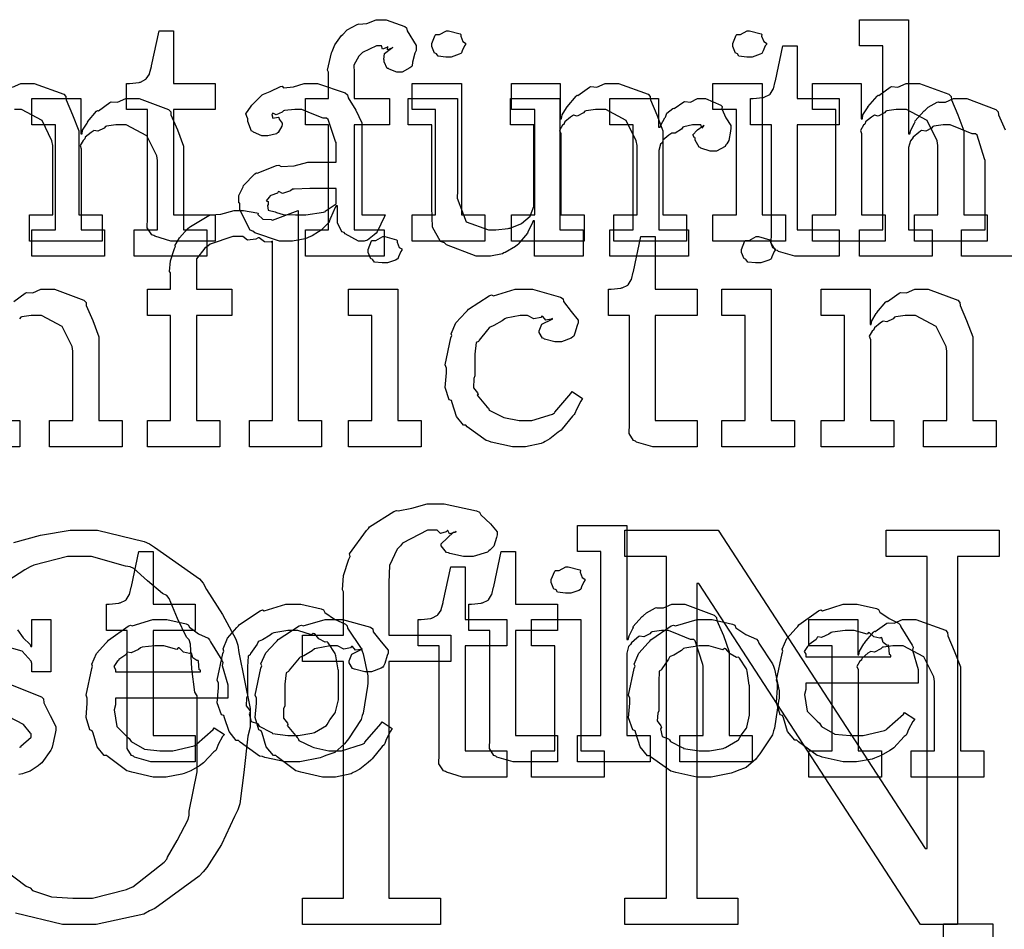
# Model space of a CAD drawing. Extents: x 0 to 8.5, y 0 to 11.
# Tile 243 of 256: x 5.368 to 5.889, y 5.944 to 6.424. Entities that reach past the tile are written whole.
import ezdxf

# ---------------------------------------------------------------- set-up
doc = ezdxf.new("R2010")
doc.units = 0
doc.layers.get('0').update_dxf_attribs({"linetype": 'CONTINUOUS'})

msp = doc.modelspace()

# ---------------------------------------------------------------- linework, layer by layer
at = {"color": 0}
for points in [[(5.51937, 6.31337), (5.53153, 6.31337), (5.53153, 6.36893), (5.51937, 6.36893), (5.51937, 6.38282), (5.53153, 6.38282), (5.53153, 6.39671), (5.53103, 6.39774), (5.53315, 6.40696), (5.53347, 6.40776), (5.53347, 6.40776), (5.53494, 6.41124), (5.53851, 6.41607), (5.53911, 6.41667), (5.53911, 6.41667), (5.54135, 6.41917), (5.54676, 6.42199), (5.54758, 6.42231), (5.54764, 6.42215), (5.55176, 6.42247), (5.55675, 6.42449), (5.55843, 6.42449), (5.56201, 6.42449), (5.57189, 6.4209), (5.57275, 6.42014), (5.57314, 6.41868), (5.57796, 6.41086), (5.57796, 6.40821), (5.57726, 6.40679), (5.57601, 6.40207), (5.57585, 6.40018), (5.57557, 6.39974), (5.57449, 6.39899), (5.57058, 6.39671), (5.56928, 6.39671), (5.56776, 6.39671), (5.56358, 6.39833), (5.56321, 6.39865), (5.5625, 6.39876), (5.56104, 6.40229), (5.56104, 6.40343), (5.56082, 6.40354), (5.56119, 6.40657), (5.56483, 6.4095), (5.5656, 6.40972), (5.5656, 6.40994), (5.565, 6.4095), (5.56282, 6.40864), (5.56299, 6.41038), (5.56299, 6.41038), (5.56244, 6.40983), (5.56011, 6.40886), (5.55963, 6.4106), (5.55951, 6.4106), (5.55686, 6.4106), (5.54949, 6.40717), (5.54889, 6.40647), (5.54764, 6.40522), (5.54492, 6.4005), (5.54519, 6.39654), (5.54519, 6.39518), (5.54519, 6.38282), (5.56386, 6.38282), (5.56386, 6.36893), (5.54519, 6.36893), (5.54519, 6.31337), (5.56104, 6.31337), (5.56104, 6.29949), (5.51937, 6.29949), (5.51937, 6.31337)], [(5.45133, 6.30751), (5.44829, 6.30751), (5.43972, 6.31006), (5.43918, 6.31054), (5.43815, 6.31082), (5.43576, 6.31451), (5.43593, 6.31972), (5.43593, 6.3214), (5.43593, 6.37696), (5.42486, 6.37696), (5.42486, 6.39085), (5.42638, 6.39085), (5.42638, 6.39085), (5.43147, 6.39139), (5.43181, 6.3915), (5.43213, 6.39154), (5.43506, 6.39307), (5.43528, 6.39324), (5.43528, 6.39324), (5.4369, 6.39578), (5.43701, 6.39606), (5.43701, 6.39606), (5.43799, 6.39979), (5.4381, 6.40018), (5.442, 6.41862), (5.4496, 6.41862), (5.4496, 6.39085), (5.47174, 6.39085), (5.47174, 6.37696), (5.4496, 6.37696), (5.4496, 6.3214), (5.47174, 6.3214), (5.47174, 6.30751), (5.47076, 6.30751), (5.46853, 6.30751), (5.46783, 6.30751), (5.46658, 6.30751), (5.46376, 6.30751), (5.46283, 6.30751), (5.46143, 6.30751), (5.45822, 6.30751), (5.45719, 6.30751), (5.45574, 6.30751), (5.45242, 6.30751), (5.45133, 6.30751)], [(5.59506, 6.40474), (5.59364, 6.40474), (5.58946, 6.40522), (5.58865, 6.40642), (5.58832, 6.40668), (5.58757, 6.40685), (5.58615, 6.41032), (5.58615, 6.41146), (5.58615, 6.41189), (5.58615, 6.41189), (5.58794, 6.41635), (5.58832, 6.41667), (5.58832, 6.41667), (5.59028, 6.41667), (5.59386, 6.41862), (5.59506, 6.41862), (5.59506, 6.41862), (5.60118, 6.41699), (5.60157, 6.41667), (5.60146, 6.41581), (5.60254, 6.41297), (5.60394, 6.41217), (5.60394, 6.41189), (5.60394, 6.41146), (5.6034, 6.41069), (5.60221, 6.40804), (5.60178, 6.4069), (5.60157, 6.40668), (5.60064, 6.40619), (5.5964, 6.40474), (5.59506, 6.40474)], [(5.75407, 6.40474), (5.75265, 6.40474), (5.74849, 6.40522), (5.74767, 6.40642), (5.74735, 6.40668), (5.74658, 6.40685), (5.74517, 6.41032), (5.74517, 6.41146), (5.74517, 6.41189), (5.74517, 6.41189), (5.74696, 6.41635), (5.74735, 6.41667), (5.74735, 6.41667), (5.74929, 6.41667), (5.75288, 6.41862), (5.75407, 6.41862), (5.75407, 6.41862), (5.76019, 6.41699), (5.76058, 6.41667), (5.76047, 6.41581), (5.76156, 6.41297), (5.76297, 6.41217), (5.76297, 6.41189), (5.76297, 6.41146), (5.76243, 6.41069), (5.76124, 6.40804), (5.76079, 6.4069), (5.76058, 6.40668), (5.75965, 6.40619), (5.75543, 6.40474), (5.75407, 6.40474)], [(5.78103, 6.29949), (5.778, 6.29949), (5.76942, 6.30203), (5.76888, 6.30251), (5.76785, 6.30279), (5.76546, 6.30647), (5.76563, 6.31168), (5.76563, 6.31337), (5.76563, 6.36893), (5.75456, 6.36893), (5.75456, 6.38282), (5.75608, 6.38282), (5.75608, 6.38282), (5.76118, 6.38336), (5.7615, 6.38346), (5.76183, 6.38351), (5.76476, 6.38504), (5.76497, 6.38519), (5.76497, 6.38519), (5.7666, 6.38775), (5.76671, 6.38803), (5.76671, 6.38803), (5.76768, 6.39176), (5.76779, 6.39214), (5.77171, 6.4106), (5.77929, 6.4106), (5.77929, 6.38282), (5.80143, 6.38282), (5.80143, 6.36893), (5.77929, 6.36893), (5.77929, 6.31337), (5.80143, 6.31337), (5.80143, 6.29949), (5.80046, 6.29949), (5.79824, 6.29949), (5.79753, 6.29949), (5.79628, 6.29949), (5.79346, 6.29949), (5.79254, 6.29949), (5.79113, 6.29949), (5.78792, 6.29949), (5.78689, 6.29949), (5.78543, 6.29949), (5.78212, 6.29949), (5.78103, 6.29949)], [(5.51036, 6.30751), (5.50564, 6.30751), (5.49262, 6.31185), (5.49149, 6.31272), (5.49024, 6.31321), (5.48475, 6.32394), (5.48475, 6.32747), (5.48421, 6.32775), (5.48415, 6.33165), (5.48639, 6.33615), (5.48671, 6.33681), (5.4866, 6.33692), (5.49268, 6.3431), (5.49343, 6.34353), (5.49393, 6.34332), (5.50413, 6.34744), (5.50537, 6.34765), (5.50651, 6.3469), (5.51335, 6.34728), (5.52067, 6.34918), (5.52317, 6.34918), (5.53554, 6.34918), (5.53554, 6.3596), (5.53521, 6.36014), (5.53136, 6.37169), (5.53054, 6.3724), (5.52869, 6.3724), (5.52289, 6.37468), (5.51753, 6.37696), (5.51579, 6.37696), (5.51378, 6.37696), (5.50836, 6.37642), (5.50776, 6.37631), (5.50711, 6.37554), (5.50396, 6.37414), (5.50222, 6.37517), (5.5019, 6.375), (5.5019, 6.37478), (5.50163, 6.37446), (5.50217, 6.3725), (5.50504, 6.37304), (5.50537, 6.37283), (5.50553, 6.3719), (5.50711, 6.36985), (5.50711, 6.36914), (5.50683, 6.36817), (5.50493, 6.3649), (5.5045, 6.36458), (5.50407, 6.36421), (5.49951, 6.36307), (5.49799, 6.36307), (5.49636, 6.36307), (5.49192, 6.36507), (5.49149, 6.36546), (5.49094, 6.36567), (5.48888, 6.37071), (5.48888, 6.3724), (5.48872, 6.3724), (5.48785, 6.37483), (5.49067, 6.37879), (5.49104, 6.37935), (5.49132, 6.37972), (5.49647, 6.38476), (5.49713, 6.38519), (5.49713, 6.38514), (5.50082, 6.3865), (5.50613, 6.38911), (5.50711, 6.38932), (5.50782, 6.38857), (5.51303, 6.38894), (5.51867, 6.39085), (5.52056, 6.39085), (5.52582, 6.39085), (5.54031, 6.38579), (5.54161, 6.38476), (5.54204, 6.38314), (5.54606, 6.37663), (5.54921, 6.37007), (5.54921, 6.36783), (5.54921, 6.3214), (5.56158, 6.3214), (5.56114, 6.32047), (5.55729, 6.31233), (5.55681, 6.31164), (5.55561, 6.31082), (5.55219, 6.30806), (5.5504, 6.30751), (5.54986, 6.30751), (5.54736, 6.30751), (5.54042, 6.31131), (5.53988, 6.31207), (5.53868, 6.31244), (5.53624, 6.31706), (5.5364, 6.32275), (5.5364, 6.32465), (5.5364, 6.32617), (5.53554, 6.32617), (5.535, 6.32519), (5.53261, 6.31961), (5.53228, 6.31901), (5.53196, 6.31754), (5.528, 6.31358), (5.5275, 6.31315), (5.52636, 6.31244), (5.52294, 6.31022), (5.52083, 6.30931), (5.52013, 6.30903), (5.51926, 6.30865), (5.51258, 6.30751), (5.51036, 6.30751)], [(5.57574, 6.3214), (5.58811, 6.3214), (5.58811, 6.37696), (5.57574, 6.37696), (5.57574, 6.39085), (5.60178, 6.39085), (5.60178, 6.3214), (5.61415, 6.3214), (5.61415, 6.30751), (5.57574, 6.30751), (5.57574, 6.3214)], [(5.62825, 6.3214), (5.64063, 6.3214), (5.64063, 6.37696), (5.62825, 6.37696), (5.62825, 6.39085), (5.65408, 6.39085), (5.65408, 6.37218), (5.65474, 6.37218), (5.65474, 6.37218), (5.655, 6.37414), (5.65739, 6.37793), (5.65776, 6.37847), (5.65767, 6.37853), (5.66243, 6.38411), (5.66297, 6.38456), (5.66336, 6.38439), (5.66943, 6.38883), (5.67014, 6.38911), (5.67014, 6.38911), (5.67339, 6.38889), (5.67779, 6.39085), (5.67925, 6.39085), (5.68485, 6.39085), (5.70047, 6.3851), (5.70161, 6.3839), (5.70171, 6.38217), (5.70514, 6.37429), (5.70833, 6.36572), (5.70833, 6.36285), (5.70833, 6.3214), (5.72071, 6.3214), (5.72071, 6.30751), (5.68229, 6.30751), (5.68229, 6.3214), (5.69467, 6.3214), (5.69467, 6.35807), (5.69422, 6.36051), (5.68896, 6.37115), (5.67806, 6.37696), (5.67449, 6.37696), (5.67264, 6.37696), (5.66769, 6.37625), (5.6671, 6.37608), (5.66635, 6.37522), (5.66303, 6.37354), (5.66103, 6.37397), (5.6606, 6.37369), (5.6595, 6.37294), (5.65642, 6.37044), (5.65614, 6.36963), (5.65603, 6.36936), (5.65528, 6.36871), (5.65369, 6.366), (5.65429, 6.36431), (5.65429, 6.36372), (5.65429, 6.3214), (5.66667, 6.3214), (5.66667, 6.30751), (5.62825, 6.30751), (5.62825, 6.3214)], [(5.73475, 6.3214), (5.74713, 6.3214), (5.74713, 6.37696), (5.73475, 6.37696), (5.73475, 6.39085), (5.76079, 6.39085), (5.76079, 6.3214), (5.77317, 6.3214), (5.77317, 6.30751), (5.73475, 6.30751), (5.73475, 6.3214)], [(5.78728, 6.3214), (5.79964, 6.3214), (5.79964, 6.37696), (5.78728, 6.37696), (5.78728, 6.39085), (5.8131, 6.39085), (5.8131, 6.37218), (5.81375, 6.37218), (5.81375, 6.37218), (5.81401, 6.37414), (5.8164, 6.37793), (5.81679, 6.37847), (5.81668, 6.37853), (5.82146, 6.38411), (5.822, 6.38456), (5.82238, 6.38439), (5.82844, 6.38883), (5.82915, 6.38911), (5.82915, 6.38911), (5.83242, 6.38889), (5.83681, 6.39085), (5.83826, 6.39085), (5.84386, 6.39085), (5.85949, 6.3851), (5.86062, 6.3839), (5.86074, 6.38217), (5.86415, 6.37429), (5.86735, 6.36572), (5.86735, 6.36285), (5.86735, 6.3214), (5.87972, 6.3214), (5.87972, 6.30751), (5.84131, 6.30751), (5.84131, 6.3214), (5.85368, 6.3214), (5.85368, 6.35807), (5.85325, 6.36051), (5.84799, 6.37115), (5.83708, 6.37696), (5.8335, 6.37696), (5.83165, 6.37696), (5.82671, 6.37625), (5.82611, 6.37608), (5.82536, 6.37522), (5.82206, 6.37354), (5.82004, 6.37397), (5.81961, 6.37369), (5.81853, 6.37294), (5.81543, 6.37044), (5.81515, 6.36963), (5.81506, 6.36936), (5.81429, 6.36871), (5.81272, 6.366), (5.81332, 6.36431), (5.81332, 6.36372), (5.81332, 6.3214), (5.82568, 6.3214), (5.82568, 6.30751), (5.78728, 6.30751), (5.78728, 6.3214)], [(5.37483, 6.31337), (5.38721, 6.31337), (5.38721, 6.36893), (5.37483, 6.36893), (5.37483, 6.38282), (5.40067, 6.38282), (5.40067, 6.36415), (5.40132, 6.36415), (5.40132, 6.36415), (5.40158, 6.3661), (5.40397, 6.3699), (5.40435, 6.37044), (5.40424, 6.3705), (5.40901, 6.37608), (5.40956, 6.37651), (5.40994, 6.37636), (5.41601, 6.38081), (5.41672, 6.38108), (5.41672, 6.38108), (5.41997, 6.38086), (5.42437, 6.38282), (5.42583, 6.38282), (5.43143, 6.38282), (5.44706, 6.37706), (5.44819, 6.37587), (5.44829, 6.37414), (5.45171, 6.36626), (5.45492, 6.35769), (5.45492, 6.35482), (5.45492, 6.31337), (5.46729, 6.31337), (5.46729, 6.29949), (5.42888, 6.29949), (5.42888, 6.31337), (5.44125, 6.31337), (5.44125, 6.35004), (5.44081, 6.35249), (5.43554, 6.36312), (5.42464, 6.36893), (5.42106, 6.36893), (5.41922, 6.36893), (5.41428, 6.36822), (5.41368, 6.36806), (5.41292, 6.36719), (5.40961, 6.3655), (5.40761, 6.36594), (5.40717, 6.36567), (5.40608, 6.3649), (5.403, 6.36242), (5.40272, 6.3616), (5.40261, 6.36133), (5.40186, 6.36068), (5.40028, 6.35796), (5.40088, 6.35628), (5.40088, 6.35568), (5.40088, 6.31337), (5.41325, 6.31337), (5.41325, 6.29949), (5.37483, 6.29949), (5.37483, 6.31337)], [(5.61518, 6.29949), (5.6096, 6.29949), (5.59392, 6.30544), (5.59283, 6.30664), (5.59082, 6.30729), (5.58649, 6.31494), (5.5861, 6.32536), (5.5861, 6.32878), (5.5861, 6.36893), (5.57374, 6.36893), (5.57374, 6.38282), (5.59978, 6.38282), (5.59978, 6.33421), (5.5995, 6.33018), (5.60439, 6.31771), (5.61604, 6.31337), (5.61996, 6.31337), (5.61996, 6.31337), (5.62651, 6.31413), (5.62711, 6.31424), (5.6275, 6.31435), (5.63314, 6.31657), (5.63363, 6.31685), (5.63363, 6.31685), (5.63807, 6.32075), (5.6384, 6.32118), (5.6384, 6.32118), (5.64014, 6.32574), (5.64014, 6.32726), (5.64014, 6.36893), (5.62776, 6.36893), (5.62776, 6.38282), (5.65381, 6.38282), (5.65381, 6.31337), (5.66618, 6.31337), (5.66618, 6.29949), (5.64035, 6.29949), (5.64035, 6.31814), (5.63971, 6.31814), (5.63943, 6.31728), (5.63699, 6.31222), (5.63667, 6.31164), (5.63564, 6.31054), (5.63271, 6.30697), (5.63178, 6.30588), (5.63146, 6.30556), (5.63032, 6.30464), (5.62494, 6.30154), (5.62429, 6.30122), (5.62358, 6.30078), (5.61724, 6.29949), (5.61518, 6.29949)], [(5.68018, 6.31337), (5.69254, 6.31337), (5.69254, 6.36893), (5.68018, 6.36893), (5.68018, 6.38282), (5.706, 6.38282), (5.706, 6.36762), (5.70687, 6.36762), (5.70687, 6.36762), (5.70719, 6.36882), (5.70936, 6.37261), (5.70969, 6.37304), (5.70969, 6.37304), (5.71039, 6.37506), (5.7136, 6.3775), (5.71403, 6.37782), (5.71431, 6.37756), (5.71935, 6.38108), (5.71989, 6.38129), (5.71989, 6.38118), (5.72282, 6.38092), (5.72661, 6.38282), (5.72792, 6.38282), (5.73085, 6.38282), (5.73888, 6.37939), (5.73964, 6.37869), (5.73936, 6.37733), (5.74149, 6.37267), (5.74419, 6.3686), (5.74419, 6.36719), (5.74397, 6.36556), (5.74317, 6.36062), (5.74203, 6.35883), (5.7416, 6.35829), (5.74115, 6.35747), (5.7366, 6.35504), (5.73508, 6.35504), (5.73329, 6.35504), (5.72835, 6.35667), (5.72792, 6.35699), (5.72743, 6.35715), (5.72532, 6.36079), (5.72532, 6.36199), (5.72504, 6.36199), (5.72418, 6.36361), (5.7264, 6.3661), (5.72661, 6.36632), (5.72657, 6.36632), (5.72651, 6.36632), (5.72954, 6.36843), (5.72987, 6.36849), (5.72987, 6.36871), (5.72976, 6.36833), (5.72879, 6.36719), (5.72831, 6.36893), (5.72814, 6.36893), (5.72754, 6.36893), (5.72618, 6.36893), (5.72575, 6.36893), (5.72401, 6.36893), (5.71935, 6.36783), (5.71881, 6.36762), (5.71804, 6.36669), (5.71479, 6.36453), (5.71289, 6.36447), (5.71251, 6.36415), (5.71143, 6.36339), (5.70833, 6.36083), (5.70811, 6.35969), (5.70796, 6.35938), (5.70703, 6.35867), (5.70622, 6.35531), (5.70622, 6.35417), (5.70622, 6.31337), (5.72185, 6.31337), (5.72185, 6.29949), (5.68018, 6.29949), (5.68018, 6.31337)], [(5.51622, 6.3214), (5.51964, 6.3214), (5.52892, 6.32286), (5.52989, 6.32314), (5.52983, 6.32329), (5.53554, 6.3271), (5.53554, 6.32835), (5.53554, 6.33529), (5.52468, 6.33529), (5.52165, 6.33529), (5.51335, 6.33496), (5.51253, 6.33485), (5.51144, 6.33399), (5.50717, 6.33263), (5.50537, 6.33371), (5.50493, 6.33356), (5.50456, 6.33274), (5.50103, 6.3316), (5.50082, 6.33138), (5.50022, 6.33078), (5.49864, 6.32872), (5.49972, 6.32844), (5.49972, 6.32835), (5.49972, 6.32682), (5.49935, 6.32639), (5.49962, 6.32379), (5.50331, 6.32297), (5.50407, 6.32269), (5.50407, 6.32269), (5.50754, 6.32156), (5.51406, 6.3214), (5.51622, 6.3214)], [(5.43593, 6.21262), (5.44808, 6.21262), (5.44808, 6.26818), (5.43593, 6.26818), (5.43593, 6.28207), (5.44808, 6.28207), (5.44808, 6.29075), (5.4476, 6.29135), (5.44797, 6.29704), (5.45025, 6.30365), (5.45068, 6.30464), (5.45042, 6.30496), (5.45275, 6.30914), (5.45725, 6.31418), (5.45806, 6.31483), (5.45865, 6.31515), (5.46826, 6.32101), (5.46935, 6.32135), (5.46935, 6.32135), (5.47472, 6.32172), (5.48172, 6.32374), (5.4841, 6.32374), (5.48665, 6.32374), (5.49365, 6.32249), (5.49431, 6.32221), (5.49419, 6.32156), (5.4969, 6.31912), (5.50131, 6.31896), (5.5019, 6.31853), (5.51557, 6.32374), (5.51557, 6.21262), (5.52794, 6.21262), (5.52794, 6.19874), (5.48975, 6.19874), (5.48975, 6.21262), (5.5019, 6.21262), (5.5019, 6.30746), (5.50119, 6.30692), (5.49772, 6.30713), (5.49496, 6.30914), (5.49431, 6.30919), (5.49317, 6.30849), (5.48867, 6.30806), (5.48622, 6.30985), (5.4854, 6.30985), (5.48107, 6.30985), (5.46907, 6.30588), (5.46804, 6.30507), (5.46619, 6.30371), (5.46181, 6.29818), (5.46175, 6.29329), (5.46175, 6.29161), (5.46175, 6.28207), (5.48042, 6.28207), (5.48042, 6.26818), (5.46175, 6.26818), (5.46175, 6.21262), (5.47412, 6.21262), (5.47412, 6.19874), (5.43593, 6.19874), (5.43593, 6.21262)], [(5.56142, 6.29596), (5.56, 6.29596), (5.55583, 6.29644), (5.55501, 6.29764), (5.55469, 6.2979), (5.55393, 6.29807), (5.55251, 6.30154), (5.55251, 6.30268), (5.55251, 6.30311), (5.55251, 6.30311), (5.55431, 6.30757), (5.55469, 6.30789), (5.55469, 6.30789), (5.55664, 6.30789), (5.56022, 6.30985), (5.56142, 6.30985), (5.56142, 6.30985), (5.56754, 6.30821), (5.56793, 6.30789), (5.56782, 6.30701), (5.5689, 6.30419), (5.57032, 6.30339), (5.57032, 6.30311), (5.57032, 6.30268), (5.56976, 6.30192), (5.56858, 6.29926), (5.56814, 6.29812), (5.56793, 6.2979), (5.567, 6.29742), (5.56278, 6.29596), (5.56142, 6.29596)], [(5.706, 6.19874), (5.70296, 6.19874), (5.69439, 6.20128), (5.69385, 6.20176), (5.69282, 6.20204), (5.69043, 6.20574), (5.6906, 6.21094), (5.6906, 6.21262), (5.6906, 6.26818), (5.67953, 6.26818), (5.67953, 6.28207), (5.68104, 6.28207), (5.68104, 6.28207), (5.68614, 6.28261), (5.68647, 6.28271), (5.68679, 6.28276), (5.68972, 6.28429), (5.68994, 6.28444), (5.68994, 6.28444), (5.69157, 6.287), (5.69168, 6.28728), (5.69168, 6.28728), (5.69265, 6.29101), (5.69276, 6.29139), (5.69667, 6.30985), (5.70426, 6.30985), (5.70426, 6.28207), (5.7264, 6.28207), (5.7264, 6.26818), (5.70426, 6.26818), (5.70426, 6.21262), (5.7264, 6.21262), (5.7264, 6.19874), (5.72542, 6.19874), (5.72319, 6.19874), (5.7225, 6.19874), (5.72125, 6.19874), (5.71843, 6.19874), (5.7175, 6.19874), (5.7161, 6.19874), (5.71289, 6.19874), (5.71186, 6.19874), (5.71039, 6.19874), (5.70708, 6.19874), (5.706, 6.19874)], [(5.75874, 6.29596), (5.75732, 6.29596), (5.75315, 6.29644), (5.75233, 6.29764), (5.75201, 6.2979), (5.75125, 6.29807), (5.74983, 6.30154), (5.74983, 6.30268), (5.74983, 6.30311), (5.74983, 6.30311), (5.75163, 6.30757), (5.75201, 6.30789), (5.75201, 6.30789), (5.75396, 6.30789), (5.75754, 6.30985), (5.75874, 6.30985), (5.75874, 6.30985), (5.76486, 6.30821), (5.76525, 6.30789), (5.76514, 6.30701), (5.76622, 6.30419), (5.76764, 6.30339), (5.76764, 6.30311), (5.76764, 6.30268), (5.76708, 6.30192), (5.7659, 6.29926), (5.76546, 6.29812), (5.76525, 6.2979), (5.76432, 6.29742), (5.7601, 6.29596), (5.75874, 6.29596)], [(5.5421, 6.21262), (5.55447, 6.21262), (5.55447, 6.26818), (5.5421, 6.26818), (5.5421, 6.28207), (5.56814, 6.28207), (5.56814, 6.21262), (5.58051, 6.21262), (5.58051, 6.19874), (5.5421, 6.19874), (5.5421, 6.21262)], [(5.63297, 6.19874), (5.62879, 6.19874), (5.61746, 6.20128), (5.61626, 6.20176), (5.61486, 6.20204), (5.60493, 6.20936), (5.60411, 6.21024), (5.60292, 6.21018), (5.59918, 6.21479), (5.59694, 6.222), (5.59651, 6.22325), (5.59526, 6.22364), (5.59326, 6.23014), (5.59392, 6.23785), (5.59392, 6.2404), (5.59326, 6.24203), (5.59625, 6.25629), (5.59674, 6.25754), (5.59631, 6.25857), (5.59885, 6.26438), (5.60406, 6.26992), (5.60499, 6.27078), (5.60547, 6.27149), (5.61654, 6.2786), (5.61778, 6.27903), (5.61871, 6.27865), (5.63021, 6.28207), (5.63406, 6.28207), (5.63943, 6.28207), (5.65424, 6.27794), (5.65554, 6.27707), (5.65571, 6.2755), (5.65983, 6.27029), (5.66357, 6.26579), (5.66357, 6.26426), (5.66303, 6.26297), (5.66183, 6.25879), (5.66114, 6.25726), (5.66075, 6.25689), (5.65983, 6.25624), (5.65479, 6.25429), (5.65315, 6.25429), (5.65121, 6.25429), (5.64578, 6.25575), (5.64535, 6.25603), (5.64464, 6.25618), (5.64296, 6.25917), (5.64296, 6.26014), (5.64296, 6.26014), (5.64437, 6.26361), (5.64469, 6.26383), (5.64469, 6.26383), (5.64936, 6.26611), (5.6499, 6.26622), (5.6499, 6.26665), (5.64931, 6.26617), (5.64638, 6.26574), (5.64481, 6.26768), (5.64426, 6.26774), (5.64372, 6.26704), (5.64014, 6.26639), (5.63672, 6.26818), (5.63558, 6.26818), (5.63286, 6.26818), (5.62554, 6.26676), (5.62472, 6.26644), (5.62337, 6.2654), (5.61893, 6.26286), (5.61697, 6.2621), (5.61649, 6.26167), (5.61567, 6.26058), (5.61117, 6.25521), (5.61083, 6.2545), (5.6096, 6.25385), (5.60889, 6.24783), (5.60889, 6.24582), (5.60889, 6.23628), (5.60829, 6.23492), (5.60818, 6.22993), (5.61029, 6.22726), (5.61062, 6.22651), (5.61019, 6.22601), (5.61546, 6.21967), (5.61604, 6.21913), (5.61643, 6.2181), (5.62349, 6.21468), (5.62429, 6.21436), (5.62429, 6.21431), (5.63226, 6.21262), (5.63493, 6.21262), (5.63894, 6.21262), (5.65001, 6.2161), (5.65099, 6.21674), (5.65121, 6.21712), (5.65972, 6.22689), (5.66032, 6.22803), (5.66575, 6.22433), (5.66488, 6.22299), (5.6626, 6.21858), (5.66178, 6.21647), (5.6614, 6.21588), (5.66043, 6.21496), (5.65511, 6.20833), (5.65446, 6.20763), (5.653, 6.20649), (5.64854, 6.20296), (5.646, 6.20156), (5.64513, 6.20111), (5.64393, 6.20053), (5.63569, 6.19874), (5.63297, 6.19874)], [(5.73942, 6.21262), (5.75179, 6.21262), (5.75179, 6.26818), (5.73942, 6.26818), (5.73942, 6.28207), (5.76546, 6.28207), (5.76546, 6.21262), (5.77783, 6.21262), (5.77783, 6.19874), (5.73942, 6.19874), (5.73942, 6.21262)], [(5.79194, 6.21262), (5.80431, 6.21262), (5.80431, 6.26818), (5.79194, 6.26818), (5.79194, 6.28207), (5.81776, 6.28207), (5.81776, 6.2634), (5.81842, 6.2634), (5.81842, 6.2634), (5.81868, 6.26535), (5.82107, 6.26915), (5.82146, 6.26969), (5.82135, 6.26975), (5.82611, 6.27533), (5.82667, 6.27576), (5.82704, 6.27561), (5.83311, 6.28006), (5.83382, 6.28033), (5.83382, 6.28033), (5.83708, 6.28011), (5.84147, 6.28207), (5.84293, 6.28207), (5.84853, 6.28207), (5.86415, 6.27632), (5.86529, 6.27512), (5.8654, 6.27339), (5.86882, 6.26551), (5.87201, 6.25694), (5.87201, 6.25407), (5.87201, 6.21262), (5.88439, 6.21262), (5.88439, 6.19874), (5.84597, 6.19874), (5.84597, 6.21262), (5.85835, 6.21262), (5.85835, 6.24929), (5.85792, 6.25174), (5.85265, 6.26237), (5.84174, 6.26818), (5.83817, 6.26818), (5.83632, 6.26818), (5.83138, 6.26747), (5.83078, 6.26731), (5.83003, 6.26644), (5.82671, 6.26476), (5.82471, 6.26519), (5.82428, 6.26492), (5.82319, 6.26417), (5.8201, 6.26167), (5.81982, 6.26085), (5.81972, 6.26058), (5.81896, 6.25993), (5.81739, 6.25722), (5.81799, 6.25553), (5.81799, 6.25493), (5.81799, 6.21262), (5.83035, 6.21262), (5.83035, 6.19874), (5.79194, 6.19874), (5.79194, 6.21262)], [(5.51779, 5.96029), (5.5395, 5.96029), (5.5395, 6.08529), (5.51779, 6.08529), (5.51779, 6.09918), (5.5395, 6.09918), (5.5395, 6.12218), (5.5389, 6.12315), (5.53944, 6.13081), (5.54237, 6.13943), (5.54297, 6.14085), (5.54264, 6.14231), (5.55165, 6.15462), (5.55274, 6.1556), (5.55322, 6.15657), (5.56608, 6.16461), (5.56749, 6.16515), (5.56831, 6.16488), (5.57563, 6.16644), (5.58365, 6.16862), (5.58637, 6.16862), (5.59261, 6.16862), (5.60981, 6.16504), (5.61133, 6.16428), (5.61208, 6.16282), (5.61714, 6.15804), (5.62067, 6.15381), (5.62067, 6.15235), (5.62028, 6.15082), (5.61893, 6.14621), (5.61697, 6.14442), (5.61632, 6.14388), (5.61556, 6.14312), (5.60796, 6.14085), (5.60547, 6.14085), (5.60286, 6.14085), (5.59571, 6.14247), (5.59506, 6.14279), (5.59392, 6.14296), (5.59115, 6.14643), (5.59115, 6.14757), (5.59115, 6.14757), (5.59765, 6.15365), (5.59896, 6.15386), (5.59896, 6.15408), (5.59825, 6.15354), (5.59543, 6.15278), (5.59462, 6.15451), (5.5944, 6.15451), (5.59381, 6.15386), (5.59082, 6.153), (5.58908, 6.15474), (5.58854, 6.15474), (5.58382, 6.15474), (5.57075, 6.14789), (5.56967, 6.14649), (5.56782, 6.14469), (5.56375, 6.13612), (5.56337, 6.12701), (5.56337, 6.12392), (5.56337, 6.09918), (5.59614, 6.09918), (5.59614, 6.08529), (5.56337, 6.08529), (5.56337, 5.96029), (5.59071, 5.96029), (5.59071, 5.9464), (5.51779, 5.9464), (5.51779, 5.96029)], [(5.66319, 6.04617), (5.67557, 6.04617), (5.67557, 6.14339), (5.66319, 6.14339), (5.66319, 6.15728), (5.68924, 6.15728), (5.68924, 6.09694), (5.68989, 6.09694), (5.68989, 6.09694), (5.69038, 6.0989), (5.69239, 6.10271), (5.69271, 6.10325), (5.69243, 6.10374), (5.69738, 6.1091), (5.69792, 6.10954), (5.69792, 6.10954), (5.6996, 6.11106), (5.70437, 6.11367), (5.70508, 6.11388), (5.70514, 6.11367), (5.70865, 6.11367), (5.71294, 6.11561), (5.71442, 6.11561), (5.71994, 6.11561), (5.7354, 6.10986), (5.73654, 6.10867), (5.73682, 6.10693), (5.74035, 6.09907), (5.74328, 6.0905), (5.74328, 6.08762), (5.74328, 6.04617), (5.75543, 6.04617), (5.75543, 6.03228), (5.71724, 6.03228), (5.71724, 6.04617), (5.7296, 6.04617), (5.7296, 6.08285), (5.72933, 6.08371), (5.72542, 6.09619), (5.72461, 6.09694), (5.72282, 6.097), (5.7169, 6.09939), (5.71126, 6.10172), (5.70942, 6.10172), (5.70757, 6.10172), (5.70264, 6.10101), (5.70204, 6.10086), (5.70139, 6.09999), (5.69824, 6.09831), (5.69601, 6.09874), (5.69553, 6.09847), (5.69456, 6.09765), (5.69163, 6.09521), (5.69114, 6.0944), (5.69097, 6.09413), (5.69015, 6.09321), (5.68924, 6.08968), (5.68924, 6.08849), (5.68924, 6.04617), (5.70161, 6.04617), (5.70161, 6.03228), (5.66319, 6.03228), (5.66319, 6.04617)], [(5.68826, 5.96029), (5.71018, 5.96029), (5.71018, 6.14085), (5.68826, 6.14085), (5.68826, 6.15474), (5.73753, 6.15474), (5.8469, 5.98654), (5.84799, 5.98654), (5.84799, 6.14085), (5.82628, 6.14085), (5.82628, 6.15474), (5.88596, 6.15474), (5.88596, 6.14085), (5.86404, 6.14085), (5.86404, 5.9464), (5.84451, 5.9464), (5.72732, 6.12651), (5.72624, 6.12651), (5.72624, 5.96029), (5.74794, 5.96029), (5.74794, 5.9464), (5.68826, 5.9464), (5.68826, 5.96029)], [(5.44065, 6.03228), (5.43761, 6.03228), (5.42904, 6.03483), (5.4285, 6.03532), (5.42746, 6.0356), (5.42507, 6.03928), (5.42524, 6.04449), (5.42524, 6.04617), (5.42524, 6.10172), (5.41417, 6.10172), (5.41417, 6.11561), (5.41569, 6.11561), (5.41569, 6.11561), (5.42079, 6.11615), (5.42111, 6.11626), (5.42144, 6.11632), (5.42437, 6.11783), (5.42458, 6.118), (5.42458, 6.118), (5.42622, 6.12056), (5.42632, 6.12082), (5.42632, 6.12082), (5.42731, 6.12457), (5.4274, 6.12494), (5.43132, 6.14339), (5.43892, 6.14339), (5.43892, 6.11561), (5.46104, 6.11561), (5.46104, 6.10172), (5.43892, 6.10172), (5.43892, 6.04617), (5.46104, 6.04617), (5.46104, 6.03228), (5.46007, 6.03228), (5.45785, 6.03228), (5.45714, 6.03228), (5.45589, 6.03228), (5.45307, 6.03228), (5.45215, 6.03228), (5.45074, 6.03228), (5.44754, 6.03228), (5.4465, 6.03228), (5.44504, 6.03228), (5.44174, 6.03228), (5.44065, 6.03228)], [(5.63217, 6.03228), (5.62913, 6.03228), (5.62056, 6.03483), (5.62001, 6.03532), (5.61897, 6.0356), (5.6166, 6.03928), (5.61675, 6.04449), (5.61675, 6.04617), (5.61675, 6.10172), (5.60568, 6.10172), (5.60568, 6.11561), (5.60721, 6.11561), (5.60721, 6.11561), (5.61231, 6.11615), (5.61263, 6.11626), (5.61296, 6.11632), (5.61589, 6.11783), (5.6161, 6.118), (5.6161, 6.118), (5.61774, 6.12056), (5.61783, 6.12082), (5.61783, 6.12082), (5.61882, 6.12457), (5.61893, 6.12494), (5.62283, 6.14339), (5.63043, 6.14339), (5.63043, 6.11561), (5.65256, 6.11561), (5.65256, 6.10172), (5.63043, 6.10172), (5.63043, 6.04617), (5.65256, 6.04617), (5.65256, 6.03228), (5.65158, 6.03228), (5.64936, 6.03228), (5.64865, 6.03228), (5.6474, 6.03228), (5.64458, 6.03228), (5.64367, 6.03228), (5.64225, 6.03228), (5.63906, 6.03228), (5.63803, 6.03228), (5.63656, 6.03228), (5.63325, 6.03228), (5.63217, 6.03228)], [(5.60547, 6.02425), (5.60243, 6.02425), (5.59386, 6.02681), (5.59332, 6.02729), (5.59229, 6.02756), (5.5899, 6.03125), (5.59006, 6.03646), (5.59006, 6.03814), (5.59006, 6.09369), (5.579, 6.09369), (5.579, 6.10758), (5.58051, 6.10758), (5.58051, 6.10758), (5.58561, 6.10813), (5.58594, 6.10824), (5.58626, 6.10829), (5.58919, 6.10981), (5.58942, 6.10997), (5.58942, 6.10997), (5.59104, 6.11253), (5.59115, 6.11279), (5.59115, 6.11279), (5.59212, 6.11654), (5.59224, 6.11692), (5.59614, 6.13536), (5.60374, 6.13536), (5.60374, 6.10758), (5.62587, 6.10758), (5.62587, 6.09369), (5.60374, 6.09369), (5.60374, 6.03814), (5.62587, 6.03814), (5.62587, 6.02425), (5.62489, 6.02425), (5.62267, 6.02425), (5.62196, 6.02425), (5.62071, 6.02425), (5.61789, 6.02425), (5.61697, 6.02425), (5.61556, 6.02425), (5.61236, 6.02425), (5.61133, 6.02425), (5.60986, 6.02425), (5.60656, 6.02425), (5.60547, 6.02425)], [(5.65821, 6.12147), (5.65679, 6.12147), (5.65261, 6.12196), (5.65181, 6.12315), (5.65147, 6.12343), (5.65072, 6.12358), (5.64931, 6.12706), (5.64931, 6.12819), (5.64931, 6.12864), (5.64931, 6.12864), (5.6511, 6.13308), (5.65147, 6.1334), (5.65147, 6.1334), (5.65343, 6.1334), (5.65701, 6.13536), (5.65821, 6.13536), (5.65821, 6.13536), (5.66433, 6.13374), (5.66471, 6.1334), (5.66461, 6.13254), (5.66569, 6.12972), (5.6671, 6.1289), (5.6671, 6.12864), (5.6671, 6.12819), (5.66656, 6.12744), (5.66536, 6.12478), (5.66493, 6.12364), (5.66471, 6.12343), (5.66379, 6.12294), (5.65956, 6.12147), (5.65821, 6.12147)], [(5.51292, 6.03228), (5.50885, 6.03228), (5.49783, 6.03467), (5.49664, 6.0351), (5.49511, 6.03538), (5.48492, 6.04269), (5.48406, 6.04357), (5.48275, 6.04357), (5.479, 6.04829), (5.47667, 6.05556), (5.47624, 6.05681), (5.47499, 6.05718), (5.47276, 6.06358), (5.47342, 6.0714), (5.47342, 6.07394), (5.47276, 6.07553), (5.47575, 6.08963), (5.47624, 6.09088), (5.47581, 6.09196), (5.47825, 6.09771), (5.48318, 6.10325), (5.48406, 6.10411), (5.48454, 6.10487), (5.49539, 6.11214), (5.49664, 6.11257), (5.49761, 6.11219), (5.50906, 6.11561), (5.51292, 6.11561), (5.51693, 6.11561), (5.52772, 6.11312), (5.52897, 6.11257), (5.52957, 6.11122), (5.53478, 6.10769), (5.54047, 6.10508), (5.54135, 6.10411), (5.54167, 6.10303), (5.54889, 6.09218), (5.54937, 6.09088), (5.54986, 6.08936), (5.5524, 6.07781), (5.5524, 6.07394), (5.55214, 6.07238), (5.54986, 6.05811), (5.54937, 6.05681), (5.54889, 6.05469), (5.54221, 6.04454), (5.54135, 6.04357), (5.54004, 6.04183), (5.53494, 6.03733), (5.53017, 6.03564), (5.52897, 6.0351), (5.52707, 6.0344), (5.51644, 6.03228), (5.51292, 6.03228)], [(5.80778, 6.03228), (5.80365, 6.03228), (5.79249, 6.03483), (5.79129, 6.03532), (5.78988, 6.0356), (5.77994, 6.04292), (5.77914, 6.04378), (5.77794, 6.04372), (5.77419, 6.04833), (5.77197, 6.05556), (5.77154, 6.05681), (5.77029, 6.05718), (5.76828, 6.06369), (5.76893, 6.0714), (5.76893, 6.07394), (5.76828, 6.07553), (5.77126, 6.08963), (5.77175, 6.09088), (5.77132, 6.0919), (5.77376, 6.09754), (5.77869, 6.10303), (5.77957, 6.10389), (5.78006, 6.10465), (5.79053, 6.11208), (5.79172, 6.11257), (5.79269, 6.11219), (5.8035, 6.11561), (5.80713, 6.11561), (5.81093, 6.11561), (5.82118, 6.11328), (5.82232, 6.11279), (5.82297, 6.11143), (5.82781, 6.10801), (5.83285, 6.10563), (5.83361, 6.10476), (5.8341, 6.10368), (5.84011, 6.09403), (5.84056, 6.09283), (5.84017, 6.09125), (5.84315, 6.08106), (5.84315, 6.07764), (5.84315, 6.07394), (5.7839, 6.07394), (5.7839, 6.07047), (5.78321, 6.06787), (5.78456, 6.05908), (5.78988, 6.05376), (5.79107, 6.05268), (5.7921, 6.05106), (5.7991, 6.04699), (5.80724, 6.04617), (5.80994, 6.04617), (5.81407, 6.04617), (5.82542, 6.04889), (5.82644, 6.04943), (5.82667, 6.04975), (5.83539, 6.05746), (5.83599, 6.05832), (5.84142, 6.05485), (5.84044, 6.05365), (5.83817, 6.04949), (5.83729, 6.04704), (5.83686, 6.04639), (5.83589, 6.04568), (5.8304, 6.03976), (5.82969, 6.03922), (5.82818, 6.03831), (5.82362, 6.0356), (5.82101, 6.03456), (5.82015, 6.03424), (5.81896, 6.03375), (5.81054, 6.03228), (5.80778, 6.03228)], [(5.44293, 6.02425), (5.43881, 6.02425), (5.42763, 6.02681), (5.42643, 6.02729), (5.42503, 6.02756), (5.4151, 6.03489), (5.41428, 6.03575), (5.41308, 6.03569), (5.40935, 6.04031), (5.40712, 6.04753), (5.40668, 6.04878), (5.40543, 6.04915), (5.40343, 6.05567), (5.40408, 6.06337), (5.40408, 6.06592), (5.40343, 6.06749), (5.40642, 6.0816), (5.4069, 6.08285), (5.40647, 6.08388), (5.4089, 6.08951), (5.41385, 6.095), (5.41471, 6.09586), (5.41521, 6.09663), (5.42567, 6.10406), (5.42686, 6.10454), (5.42785, 6.10417), (5.43864, 6.10758), (5.44228, 6.10758), (5.44607, 6.10758), (5.45632, 6.10525), (5.45747, 6.10476), (5.45811, 6.1034), (5.46294, 6.09999), (5.46799, 6.0976), (5.46875, 6.09674), (5.46924, 6.09565), (5.47526, 6.08599), (5.47569, 6.08479), (5.47532, 6.08322), (5.47831, 6.07303), (5.47831, 6.06961), (5.47831, 6.06592), (5.41906, 6.06592), (5.41906, 6.06244), (5.41835, 6.05985), (5.41971, 6.05106), (5.42503, 6.04574), (5.42622, 6.04465), (5.42725, 6.04303), (5.43425, 6.03896), (5.44239, 6.03814), (5.4451, 6.03814), (5.44922, 6.03814), (5.46056, 6.04085), (5.46158, 6.04139), (5.46181, 6.04172), (5.47054, 6.04943), (5.47114, 6.05029), (5.47657, 6.04682), (5.47558, 6.04563), (5.47331, 6.04144), (5.47244, 6.03901), (5.472, 6.03836), (5.47103, 6.03765), (5.46556, 6.03174), (5.46485, 6.03119), (5.46332, 6.03028), (5.45876, 6.02756), (5.45617, 6.02653), (5.45529, 6.02621), (5.4541, 6.02572), (5.44569, 6.02425), (5.44293, 6.02425)], [(5.5325, 6.02425), (5.52832, 6.02425), (5.51699, 6.02681), (5.51579, 6.02729), (5.51438, 6.02756), (5.50444, 6.03489), (5.50364, 6.03575), (5.50244, 6.03569), (5.49869, 6.04031), (5.49647, 6.04753), (5.49604, 6.04878), (5.49479, 6.04915), (5.49278, 6.05567), (5.49343, 6.06337), (5.49343, 6.06592), (5.49278, 6.06754), (5.49576, 6.08182), (5.49625, 6.08306), (5.49582, 6.0841), (5.49837, 6.0899), (5.50358, 6.09543), (5.5045, 6.09631), (5.50499, 6.097), (5.51606, 6.10411), (5.51731, 6.10454), (5.51824, 6.10417), (5.52974, 6.10758), (5.53358, 6.10758), (5.53896, 6.10758), (5.55376, 6.10346), (5.55507, 6.1026), (5.55524, 6.10101), (5.55935, 6.09581), (5.5631, 6.09131), (5.5631, 6.08979), (5.56256, 6.08849), (5.56136, 6.08431), (5.56065, 6.08279), (5.56028, 6.08242), (5.55935, 6.08176), (5.55431, 6.07981), (5.55268, 6.07981), (5.55072, 6.07981), (5.54531, 6.08128), (5.54486, 6.08154), (5.54417, 6.08171), (5.54249, 6.08469), (5.54249, 6.08567), (5.54249, 6.08567), (5.54389, 6.08914), (5.54422, 6.08936), (5.54422, 6.08936), (5.54889, 6.09164), (5.54943, 6.09174), (5.54943, 6.09218), (5.54883, 6.09169), (5.5459, 6.09125), (5.54432, 6.09321), (5.54378, 6.09326), (5.54324, 6.09256), (5.53965, 6.0919), (5.53624, 6.09369), (5.5351, 6.09369), (5.53239, 6.09369), (5.52507, 6.09229), (5.52425, 6.09196), (5.52289, 6.09093), (5.51844, 6.08838), (5.5165, 6.08762), (5.516, 6.08718), (5.51519, 6.0861), (5.51069, 6.08074), (5.51036, 6.08003), (5.50911, 6.07937), (5.5084, 6.07335), (5.5084, 6.07135), (5.5084, 6.06179), (5.50782, 6.06044), (5.50771, 6.05544), (5.50982, 6.05279), (5.51014, 6.05203), (5.50971, 6.05154), (5.51497, 6.04519), (5.51557, 6.04465), (5.51594, 6.04362), (5.523, 6.04021), (5.52382, 6.03988), (5.52382, 6.03982), (5.53179, 6.03814), (5.53444, 6.03814), (5.53847, 6.03814), (5.54953, 6.04161), (5.55051, 6.04226), (5.55072, 6.04264), (5.55925, 6.0524), (5.55985, 6.05354), (5.56526, 6.04986), (5.5644, 6.0485), (5.56212, 6.04411), (5.56131, 6.04199), (5.56093, 6.04139), (5.55994, 6.04047), (5.55464, 6.03386), (5.55399, 6.03315), (5.55251, 6.03201), (5.54807, 6.02849), (5.54551, 6.02707), (5.54465, 6.02664), (5.54346, 6.02604), (5.53521, 6.02425), (5.5325, 6.02425)], [(5.63889, 6.03814), (5.65126, 6.03814), (5.65126, 6.09369), (5.63889, 6.09369), (5.63889, 6.10758), (5.66493, 6.10758), (5.66493, 6.03814), (5.67731, 6.03814), (5.67731, 6.02425), (5.63889, 6.02425), (5.63889, 6.03814)], [(5.73025, 6.02425), (5.72618, 6.02425), (5.71517, 6.02664), (5.71397, 6.02707), (5.71246, 6.02735), (5.70226, 6.03467), (5.70139, 6.03554), (5.70008, 6.03554), (5.69635, 6.04025), (5.69401, 6.04753), (5.69358, 6.04878), (5.69233, 6.04915), (5.69011, 6.05556), (5.69075, 6.06337), (5.69075, 6.06592), (5.69011, 6.06749), (5.69308, 6.0816), (5.69358, 6.08285), (5.69314, 6.08393), (5.69558, 6.08968), (5.70053, 6.09521), (5.70139, 6.09608), (5.70188, 6.09685), (5.71272, 6.10411), (5.71397, 6.10454), (5.71496, 6.10417), (5.7264, 6.10758), (5.73025, 6.10758), (5.73426, 6.10758), (5.74507, 6.10508), (5.74631, 6.10454), (5.7469, 6.10319), (5.75211, 6.09967), (5.75782, 6.09706), (5.75868, 6.09608), (5.759, 6.095), (5.76622, 6.08415), (5.76671, 6.08285), (5.76719, 6.08132), (5.76975, 6.06976), (5.76975, 6.06592), (5.76947, 6.06435), (5.76719, 6.05007), (5.76671, 6.04878), (5.76622, 6.04665), (5.75956, 6.03651), (5.75868, 6.03554), (5.75738, 6.03381), (5.75228, 6.02929), (5.7475, 6.02761), (5.74631, 6.02707), (5.74442, 6.02636), (5.73378, 6.02425), (5.73025, 6.02425)], [(5.78543, 6.03814), (5.79779, 6.03814), (5.79779, 6.09369), (5.78543, 6.09369), (5.78543, 6.10758), (5.81125, 6.10758), (5.81125, 6.08892), (5.8119, 6.08892), (5.8119, 6.08892), (5.81218, 6.09088), (5.81456, 6.09467), (5.81494, 6.09521), (5.81483, 6.09526), (5.81961, 6.10086), (5.82015, 6.10129), (5.82053, 6.10113), (5.82661, 6.10558), (5.82731, 6.10585), (5.82731, 6.10585), (5.83057, 6.10563), (5.83496, 6.10758), (5.83643, 6.10758), (5.84201, 6.10758), (5.85764, 6.10183), (5.85878, 6.10064), (5.85889, 6.0989), (5.86231, 6.09104), (5.8655, 6.08247), (5.8655, 6.07958), (5.8655, 6.03814), (5.87788, 6.03814), (5.87788, 6.02425), (5.83946, 6.02425), (5.83946, 6.03814), (5.85183, 6.03814), (5.85183, 6.07482), (5.8514, 6.07726), (5.84614, 6.08789), (5.83524, 6.09369), (5.83165, 6.09369), (5.82981, 6.09369), (5.82487, 6.09299), (5.82428, 6.09283), (5.82351, 6.09196), (5.82021, 6.09028), (5.81819, 6.09071), (5.81776, 6.09044), (5.81668, 6.08968), (5.81358, 6.08718), (5.81332, 6.08637), (5.81321, 6.0861), (5.81244, 6.08544), (5.81087, 6.08274), (5.81147, 6.08106), (5.81147, 6.08046), (5.81147, 6.03814), (5.82383, 6.03814), (5.82383, 6.02425), (5.78543, 6.02425), (5.78543, 6.03814)], [(5.51292, 6.04617), (5.51557, 6.04617), (5.52279, 6.04747), (5.52354, 6.04769), (5.52408, 6.04785), (5.53043, 6.0516), (5.53093, 6.05203), (5.53093, 6.05203), (5.53228, 6.05453), (5.53504, 6.05817), (5.53526, 6.05875), (5.53526, 6.05875), (5.53678, 6.06511), (5.53678, 6.06722), (5.53678, 6.08068), (5.53662, 6.08089), (5.53549, 6.08832), (5.53526, 6.08892), (5.53504, 6.08951), (5.53142, 6.09521), (5.53093, 6.09565), (5.52983, 6.09554), (5.52642, 6.09733), (5.52431, 6.09999), (5.52354, 6.10021), (5.52257, 6.09944), (5.51531, 6.10172), (5.51292, 6.10172), (5.51014, 6.10172), (5.50261, 6.10047), (5.50185, 6.10021), (5.50071, 6.09924), (5.49675, 6.09679), (5.49485, 6.09608), (5.49447, 6.09565), (5.49393, 6.09457), (5.49035, 6.08957), (5.49013, 6.08892), (5.48904, 6.08822), (5.48882, 6.08257), (5.48882, 6.08068), (5.48882, 6.06722), (5.48822, 6.06614), (5.48801, 6.06196), (5.4899, 6.0594), (5.49013, 6.05875), (5.48969, 6.05772), (5.49061, 6.05365), (5.49397, 6.05257), (5.49447, 6.05203), (5.4949, 6.05111), (5.50108, 6.04796), (5.50185, 6.04769), (5.5019, 6.04731), (5.51014, 6.04617), (5.51292, 6.04617)], [(5.7839, 6.08783), (5.82883, 6.08783), (5.82883, 6.08871), (5.82807, 6.08897), (5.82775, 6.09353), (5.82753, 6.09392), (5.82682, 6.09386), (5.82465, 6.09538), (5.82406, 6.09776), (5.82362, 6.09804), (5.82292, 6.09765), (5.81976, 6.09831), (5.81754, 6.10053), (5.81689, 6.10064), (5.81619, 6.09978), (5.80935, 6.10172), (5.80713, 6.10172), (5.80464, 6.10172), (5.79785, 6.10086), (5.79715, 6.10064), (5.79606, 6.09978), (5.7921, 6.09799), (5.79021, 6.09831), (5.78976, 6.09804), (5.78922, 6.0969), (5.78564, 6.09435), (5.78543, 6.09392), (5.78467, 6.09332), (5.78299, 6.09065), (5.7839, 6.08919), (5.7839, 6.08871), (5.7839, 6.08783)], [(5.41906, 6.07981), (5.46397, 6.07981), (5.46397, 6.08068), (5.46322, 6.08094), (5.46289, 6.0855), (5.46268, 6.08589), (5.46197, 6.08583), (5.45979, 6.08735), (5.45921, 6.08974), (5.45876, 6.09), (5.45806, 6.08963), (5.45492, 6.09028), (5.45269, 6.0925), (5.45204, 6.09261), (5.45133, 6.09174), (5.4445, 6.09369), (5.44228, 6.09369), (5.43978, 6.09369), (5.433, 6.09283), (5.43229, 6.09261), (5.43121, 6.09174), (5.42725, 6.08996), (5.42535, 6.09028), (5.42492, 6.09), (5.42437, 6.08886), (5.42079, 6.08632), (5.42057, 6.08589), (5.41982, 6.08529), (5.41813, 6.08263), (5.41906, 6.08117), (5.41906, 6.08068), (5.41906, 6.07981)], [(5.73025, 6.03814), (5.73292, 6.03814), (5.74013, 6.03944), (5.74089, 6.03965), (5.74143, 6.03982), (5.74778, 6.04357), (5.74826, 6.044), (5.74826, 6.044), (5.74962, 6.0465), (5.75239, 6.05013), (5.75261, 6.05072), (5.75261, 6.05072), (5.75413, 6.05707), (5.75413, 6.05919), (5.75413, 6.07264), (5.75396, 6.07286), (5.75282, 6.08029), (5.75261, 6.08089), (5.75239, 6.08149), (5.74875, 6.08718), (5.74826, 6.08762), (5.74718, 6.08751), (5.74376, 6.08931), (5.74164, 6.09196), (5.74089, 6.09218), (5.7399, 6.09142), (5.73264, 6.09369), (5.73025, 6.09369), (5.72749, 6.09369), (5.71994, 6.09244), (5.71918, 6.09218), (5.71804, 6.09119), (5.71408, 6.08876), (5.71218, 6.08806), (5.71181, 6.08762), (5.71126, 6.08653), (5.70768, 6.08154), (5.70747, 6.08089), (5.70638, 6.08018), (5.70617, 6.07454), (5.70617, 6.07264), (5.70617, 6.05919), (5.70557, 6.05811), (5.70535, 6.05393), (5.70725, 6.05138), (5.70747, 6.05072), (5.70703, 6.04969), (5.70796, 6.04563), (5.71132, 6.04454), (5.71181, 6.044), (5.71224, 6.04308), (5.71843, 6.03993), (5.71918, 6.03965), (5.71924, 6.03928), (5.72749, 6.03814), (5.73025, 6.03814)]]:
    msp.add_lwpolyline(points, close=True, dxfattribs=at)
for points in [[(5.90435, 6.29949), (5.86615, 6.29949), (5.86615, 6.31337), (5.87853, 6.31337), (5.87853, 6.35004), (5.87825, 6.35092), (5.87435, 6.36339), (5.87354, 6.36415), (5.87175, 6.36421), (5.86583, 6.3666), (5.86019, 6.36893), (5.85835, 6.36893), (5.8565, 6.36893), (5.85157, 6.36822), (5.85097, 6.36806), (5.85032, 6.36719), (5.84717, 6.3655), (5.84494, 6.36594), (5.84446, 6.36567), (5.84347, 6.36486), (5.84056, 6.36242), (5.84006, 6.3616), (5.8399, 6.36133), (5.83908, 6.3604), (5.83817, 6.35688), (5.83817, 6.35568), (5.83817, 6.31337), (5.85053, 6.31337), (5.85053, 6.29949), (5.81212, 6.29949), (5.81212, 6.31337), (5.81212, 6.31337), (5.82449, 6.31337), (5.82449, 6.4106), (5.81212, 6.4106), (5.81212, 6.42449), (5.83817, 6.42449), (5.83817, 6.36415), (5.83882, 6.36415), (5.83882, 6.36415), (5.83931, 6.3661), (5.84131, 6.3699), (5.84164, 6.37044), (5.84136, 6.37093), (5.84631, 6.37631), (5.84685, 6.37674), (5.84685, 6.37674), (5.84853, 6.37825), (5.85331, 6.38086), (5.854, 6.38108), (5.85406, 6.38086), (5.85758, 6.38086), (5.86187, 6.38282), (5.86333, 6.38282), (5.86887, 6.38282), (5.88433, 6.37706), (5.88547, 6.37587), (5.88574, 6.37414), (5.88926, 6.36626)], [(5.36458, 6.38889), (5.36897, 6.39085), (5.37044, 6.39085), (5.37603, 6.39085), (5.39165, 6.3851), (5.39279, 6.3839), (5.3929, 6.38217), (5.39632, 6.37429), (5.39953, 6.36572), (5.39953, 6.36285), (5.39953, 6.3214), (5.41189, 6.3214), (5.41189, 6.30751), (5.37349, 6.30751), (5.37349, 6.3214), (5.38585, 6.3214), (5.38585, 6.35807), (5.38542, 6.36051), (5.38015, 6.37115), (5.36925, 6.37696), (5.36567, 6.37696)], [(5.36518, 6.27561), (5.37125, 6.28006), (5.37196, 6.28033), (5.37196, 6.28033), (5.37522, 6.28011), (5.37961, 6.28207), (5.38108, 6.28207), (5.38667, 6.28207), (5.40229, 6.27632), (5.40343, 6.27512), (5.40354, 6.27339), (5.40696, 6.26551), (5.41015, 6.25694), (5.41015, 6.25407), (5.41015, 6.21262), (5.42253, 6.21262), (5.42253, 6.19874), (5.38411, 6.19874), (5.38411, 6.21262), (5.39649, 6.21262), (5.39649, 6.24929), (5.39606, 6.25174), (5.39079, 6.26237), (5.37989, 6.26818), (5.37631, 6.26818), (5.37446, 6.26818), (5.36951, 6.26747), (5.36893, 6.26731), (5.36817, 6.26644)], [(5.35612, 6.21262), (5.36849, 6.21262), (5.36849, 6.19874), (5.33008, 6.19874)], [(5.36518, 6.14822), (5.37944, 6.15213), (5.39507, 6.15474), (5.40028, 6.15474), (5.40944, 6.15474), (5.43419, 6.14876), (5.43696, 6.14757), (5.43956, 6.14583), (5.46343, 6.12901), (5.46539, 6.12674), (5.46712, 6.12337), (5.47553, 6.11014), (5.48253, 6.09722), (5.48361, 6.09397), (5.4841, 6.09006), (5.49013, 6.06044), (5.49013, 6.05057), (5.48899, 6.04596), (5.48676, 6.02664), (5.48469, 6.01019), (5.48361, 6.00694), (5.48193, 6.00336), (5.47499, 5.98861), (5.46733, 5.97646), (5.46539, 5.97418), (5.46317, 5.97194), (5.43972, 5.95475), (5.43696, 5.95356), (5.43403, 5.95176), (5.40869, 5.9464), (5.40028, 5.9464), (5.40028, 5.9464), (5.39106, 5.9464), (5.36615, 5.95236)], [(5.35553, 5.97874), (5.37185, 5.96664), (5.37381, 5.96571), (5.37506, 5.96436), (5.38519, 5.96099), (5.39649, 5.96029), (5.40028, 5.96029), (5.40028, 5.96029), (5.4069, 5.96029), (5.42481, 5.96485), (5.42676, 5.96571), (5.42817, 5.96619), (5.44476, 5.97928), (5.44607, 5.9809), (5.4464, 5.98199), (5.4515, 5.99072), (5.45731, 6.0019), (5.45801, 6.00413), (5.4579, 6.00624), (5.46213, 6.02696), (5.46213, 6.03386), (5.46213, 6.06728), (5.46099, 6.06917), (5.45936, 6.08149), (5.45865, 6.09457), (5.45801, 6.09679), (5.45654, 6.09814), (5.45176, 6.10807), (5.44738, 6.1186), (5.44607, 6.12022), (5.44379, 6.12125), (5.43587, 6.12804), (5.42865, 6.13456), (5.42676, 6.13542), (5.42432, 6.13564), (5.40625, 6.14085), (5.40028, 6.14085), (5.39367, 6.14085), (5.37576, 6.13633), (5.37381, 6.13542), (5.37115, 6.13385), (5.36214, 6.12788)], [(5.36724, 6.10206), (5.37022, 6.09776), (5.37386, 6.09435), (5.37418, 6.09326), (5.37483, 6.09326), (5.37483, 6.10758), (5.38482, 6.10758), (5.38482, 6.07981), (5.37483, 6.07981), (5.37483, 6.08436), (5.37446, 6.08556), (5.36963, 6.09082), (5.35954, 6.09369)], [(5.3635, 6.07324), (5.37983, 6.06674), (5.38092, 6.06569), (5.38113, 6.06358), (5.3845, 6.05681), (5.38743, 6.05094), (5.38743, 6.04899), (5.38715, 6.04725), (5.38558, 6.03999), (5.38525, 6.03922), (5.38488, 6.03842), (5.38004, 6.03179), (5.37939, 6.03119), (5.3781, 6.03017), (5.37392, 6.0274), (5.37076, 6.02632), (5.36985, 6.02599), (5.36794, 6.02561)], [(5.36833, 6.03999), (5.36919, 6.04031), (5.36903, 6.04053), (5.3744, 6.04542), (5.3744, 6.04704), (5.37408, 6.04753), (5.37039, 6.05197), (5.36263, 6.05604)], [(5.88997, 5.82753), (5.88499, 5.83242), (5.88325, 5.83886), (5.88282, 5.84011), (5.88217, 5.84011), (5.87435, 5.82167), (5.86893, 5.82167), (5.86893, 5.93278), (5.85656, 5.93278), (5.85656, 5.94667), (5.8826, 5.94667), (5.8826, 5.88633), (5.88325, 5.88633), (5.88346, 5.88688), (5.89111, 5.89849)]]:
    msp.add_lwpolyline(points, dxfattribs=at)

doc.saveas('drawing.dxf')
